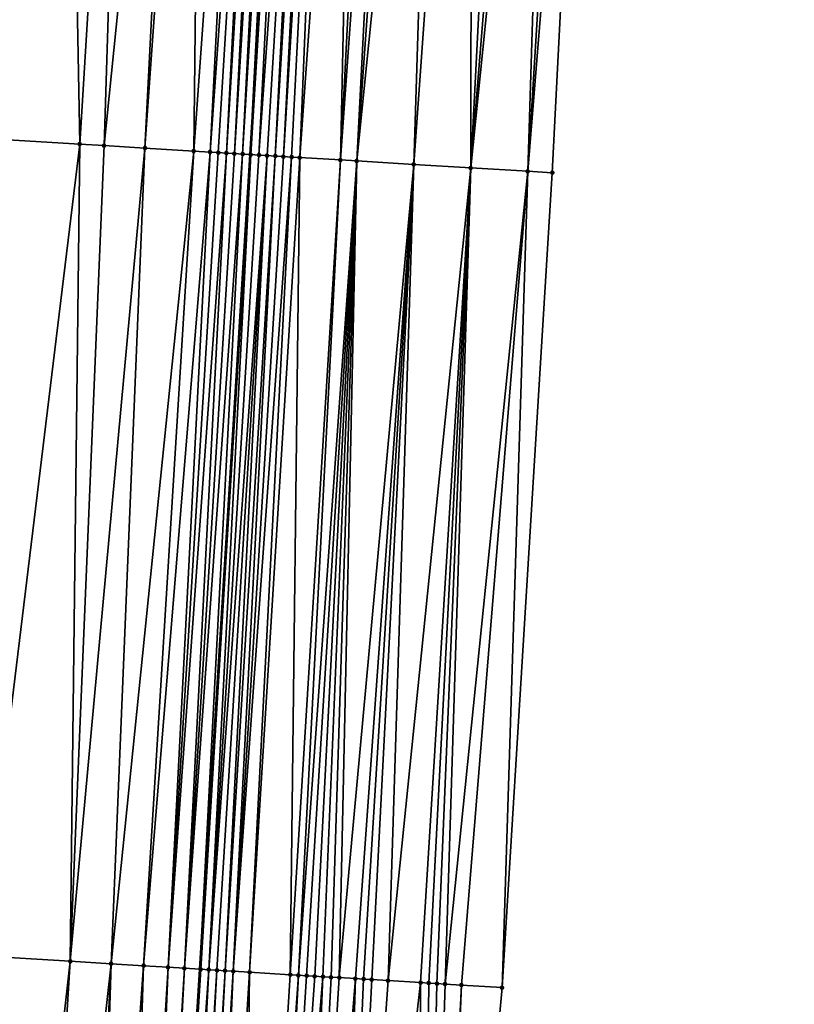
# Model space of a CAD drawing. Header units: feet. Extents: x 2004186 to 2014793, y 836912 to 864902.
# Tile 227 of 256: x 2010641 to 2010659, y 843863 to 843887. Entities that reach past the tile are written whole.
import ezdxf

# ---------------------------------------------------------------- set-up
doc = ezdxf.new("R2010")
doc.units = ezdxf.units.FT
doc.header["$LTSCALE"] = 100
doc.header["$MEASUREMENT"] = 0
for name, color, linetype, lineweight in [('EP_Travel Lane', 5, 'Continuous', 40), ('Road Shots', 4, 'Continuous', 200), ('Road X-Section', 30, 'Continuous', 13)]:
    doc.layers.add(name, color=color, linetype=linetype, lineweight=lineweight)
doc.layers.add('I-77 SB_MM21-27-Surface-Border', color=7, linetype='Continuous')
doc.layers.add('I-77 SB_MM21-27-Surface-TIN', color=7, linetype='Continuous')

msp = doc.modelspace()

# ---------------------------------------------------------------- linework, layer by layer
at = {"layer": 'EP_Travel Lane'}
msp.add_polyline3d([(2010633.840819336, 843684.4456639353, 396.6153915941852), (2010635.051183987, 843704.397478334, 396.990028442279), (2010636.272717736, 843724.3420677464, 397.3495188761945), (2010637.50825552, 843744.2963298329, 397.7499063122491), (2010638.7452788, 843764.2539813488, 398.1147116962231), (2010639.982271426, 843784.2111383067, 398.5213092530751), (2010641.219326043, 843804.1692953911, 398.8736629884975), (2010642.456347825, 843824.1269227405, 399.2474745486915), (2010643.693338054, 843844.0840410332, 399.6478349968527), (2010644.930359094, 843864.04165641, 400.01933092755), (2010646.162889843, 843884.0047899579, 400.4260526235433), (2010647.389492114, 843903.9622924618, 400.8118967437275), (2010648.61562813, 843923.9209101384, 401.1935569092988), (2010649.841778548, 843943.8797622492, 401.5504929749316), (2010651.067762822, 843963.8359099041, 401.9144306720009), (2010652.293614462, 843983.7898986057, 402.2947427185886), (2010653.519511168, 844003.7446208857, 402.6985902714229)], dxfattribs=at)
at = {"layer": 'I-77 SB_MM21-27-Surface-Border', "color": 3, "linetype": 'ByBlock', "lineweight": -2}
msp.add_polyline3d([(2010659.494500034, 844003.3831283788, 402.478977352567), (2010658.073669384, 843983.4401941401, 402.0915249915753), (2010657.451407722, 843963.4494202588, 401.685072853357), (2010656.429759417, 843943.4808970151, 401.306699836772), (2010655.607569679, 843923.4974124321, 400.9500755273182), (2010654.585762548, 843903.5262939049, 400.5761461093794), (2010653.56352265, 843883.5566796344, 400.176583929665), (2010652.335537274, 843863.5889700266, 399.7899535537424), (2010650.504549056, 843843.668147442, 399.4066081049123), (2010649.871313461, 843823.6739154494, 398.9861374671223), (2010648.639181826, 843803.7160686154, 398.6161907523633), (2010647.407038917, 843783.7580391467, 398.2520786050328), (2010645.975288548, 843763.8125357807, 397.8542602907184), (2010644.74318615, 843743.8551625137, 397.469343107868), (2010642.713795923, 843723.9495095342, 397.1144669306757), (2010641.494798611, 843704.011147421, 396.742496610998), (2010640.084793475, 843684.0713201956, 396.389644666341)], dxfattribs=at)
at = {"layer": 'I-77 SB_MM21-27-Surface-TIN', "color": 128, "linetype": 'ByBlock', "lineweight": -2}
for points in [[(2010641.609664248, 843904.3142725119, 400.9047333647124), (2010640.212267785, 843904.3996139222, 400.9141573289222), (2010637.79261508, 843884.5150799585, 400.5408713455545)], [(2010641.609664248, 843904.3142725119, 400.9047333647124), (2010637.79261508, 843884.5150799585, 400.5408713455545), (2010641.984798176, 843884.2589524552, 400.5100497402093)], [(2010643.206693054, 843904.2168093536, 400.8902003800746), (2010641.609664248, 843904.3142725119, 400.9047333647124), (2010641.984798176, 843884.2589524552, 400.5100497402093)], [(2010643.206693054, 843904.2168093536, 400.8902003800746), (2010641.984798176, 843884.2589524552, 400.5100497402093), (2010642.583680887, 843884.2223532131, 400.506111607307)], [(2010644.60409265, 843904.1315191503, 400.8780192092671), (2010643.206693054, 843904.2168093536, 400.8902003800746), (2010642.583680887, 843884.2223532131, 400.506111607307)], [(2010644.60409265, 843904.1315191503, 400.8780192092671), (2010642.583680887, 843884.2223532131, 400.506111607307), (2010643.581825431, 843884.1614637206, 400.4942564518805)], [(2010645.003352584, 843904.1071980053, 400.8719821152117), (2010644.60409265, 843904.1315191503, 400.8780192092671), (2010643.581825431, 843884.1614637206, 400.4942564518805)], [(2010645.003352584, 843904.1071980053, 400.8719821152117), (2010643.581825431, 843884.1614637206, 400.4942564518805), (2010644.77961029, 843884.0885825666, 400.471009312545)], [(2010646.201145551, 843904.0344497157, 400.8422864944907), (2010645.003352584, 843904.1071980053, 400.8719821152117), (2010644.77961029, 843884.0885825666, 400.471009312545)], [(2010646.201145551, 843904.0344497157, 400.8422864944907), (2010644.77961029, 843884.0885825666, 400.471009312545), (2010645.178876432, 843884.0643626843, 400.4596838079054)], [(2010646.6004138, 843904.0102644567, 400.8289327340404), (2010646.201145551, 843904.0344497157, 400.8422864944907), (2010645.178876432, 843884.0643626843, 400.4596838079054)], [(2010646.6004138, 843904.0102644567, 400.8289327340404), (2010645.178876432, 843884.0643626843, 400.4596838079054), (2010645.378512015, 843884.0522937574, 400.4520344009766)], [(2010646.6004138, 843904.0102644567, 400.8289327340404), (2010645.378512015, 843884.0522937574, 400.4520344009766), (2010645.578142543, 843884.0401422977, 400.4483827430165)], [(2010646.800041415, 843903.9980654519, 400.8279835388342), (2010646.6004138, 843904.0102644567, 400.8289327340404), (2010645.578142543, 843884.0401422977, 400.4483827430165)], [(2010646.800041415, 843903.9980654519, 400.8279835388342), (2010645.578142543, 843884.0401422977, 400.4483827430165), (2010645.77777646, 843884.0280461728, 400.4420507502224)], [(2010646.999672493, 843903.9859230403, 400.8239871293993), (2010646.800041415, 843903.9980654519, 400.8279835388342), (2010645.77777646, 843884.0280461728, 400.4420507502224)], [(2010646.999672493, 843903.9859230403, 400.8239871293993), (2010645.77777646, 843884.0280461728, 400.4420507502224), (2010645.977415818, 843884.0160388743, 400.4314161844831)], [(2010647.19930735, 843903.9738423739, 400.8166661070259), (2010646.999672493, 843903.9859230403, 400.8239871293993), (2010645.977415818, 843884.0160388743, 400.4314161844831)], [(2010647.19930735, 843903.9738423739, 400.8166661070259), (2010645.977415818, 843884.0160388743, 400.4314161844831), (2010646.162889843, 843884.0047899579, 400.4260526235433)], [(2010647.19930735, 843903.9738423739, 400.8166661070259), (2010646.162889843, 843884.0047899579, 400.4260526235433), (2010647.389492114, 843903.9622924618, 400.8118967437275)], [(2010646.177049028, 843884.0039312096, 400.4256431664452), (2010647.389492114, 843903.9622924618, 400.8118967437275), (2010646.162889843, 843884.0047899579, 400.4260526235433)], [(2010647.398939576, 843903.9617187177, 400.8116598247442), (2010647.389492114, 843903.9622924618, 400.8118967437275), (2010646.177049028, 843884.0039312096, 400.4256431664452)], [(2010647.398939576, 843903.9617187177, 400.8116598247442), (2010646.177049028, 843884.0039312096, 400.4256431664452), (2010646.376675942, 843883.9917207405, 400.4248497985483)], [(2010647.798194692, 843903.9373188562, 400.8098611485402), (2010647.398939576, 843903.9617187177, 400.8116598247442), (2010646.376675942, 843883.9917207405, 400.4248497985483)], [(2010647.798194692, 843903.9373188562, 400.8098611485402), (2010646.376675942, 843883.9917207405, 400.4248497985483), (2010646.576298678, 843883.9794420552, 400.4273606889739)], [(2010647.798194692, 843903.9373188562, 400.8098611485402), (2010646.576298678, 843883.9794420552, 400.4273606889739), (2010646.775925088, 843883.967223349, 400.4269662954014)], [(2010647.997824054, 843903.92514839, 400.8073753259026), (2010647.798194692, 843903.9373188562, 400.8098611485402), (2010646.775925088, 843883.967223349, 400.4269662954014)], [(2010647.997824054, 843903.92514839, 400.8073753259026), (2010646.775925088, 843883.967223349, 400.4269662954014), (2010646.975556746, 843883.9550903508, 400.4224203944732)], [(2010648.197457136, 843903.9130387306, 400.8016154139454), (2010647.997824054, 843903.92514839, 400.8073753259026), (2010646.975556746, 843883.9550903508, 400.4224203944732)], [(2010648.197457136, 843903.9130387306, 400.8016154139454), (2010646.975556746, 843883.9550903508, 400.4224203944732), (2010647.17519744, 843883.9431048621, 400.4107294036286)], [(2010648.197457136, 843903.9130387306, 400.8016154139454), (2010647.17519744, 843883.9431048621, 400.4107294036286), (2010647.37483533, 843883.9310736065, 400.4012552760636)], [(2010648.79636708, 843903.8768845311, 400.7749248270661), (2010648.197457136, 843903.9130387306, 400.8016154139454), (2010647.37483533, 843883.9310736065, 400.4012552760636)], [(2010648.79636708, 843903.8768845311, 400.7749248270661), (2010647.37483533, 843883.9310736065, 400.4012552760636), (2010648.373003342, 843883.8705672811, 400.3708402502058)], [(2010649.395265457, 843903.840541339, 400.7584103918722), (2010648.79636708, 843903.8768845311, 400.7749248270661), (2010648.373003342, 843883.8705672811, 400.3708402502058)], [(2010649.794526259, 843903.8162343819, 400.7516093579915), (2010649.395265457, 843903.840541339, 400.7584103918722), (2010648.373003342, 843883.8705672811, 400.3708402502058)], [(2010649.794526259, 843903.8162343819, 400.7516093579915), (2010648.373003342, 843883.8705672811, 400.3708402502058), (2010648.772264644, 843883.8462683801, 400.3633422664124)], [(2010650.193794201, 843903.7920441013, 400.7385259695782), (2010649.794526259, 843903.8162343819, 400.7516093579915), (2010648.772264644, 843883.8462683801, 400.3633422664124)], [(2010650.792702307, 843903.755859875, 400.7134521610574), (2010650.193794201, 843903.7920441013, 400.7385259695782), (2010648.772264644, 843883.8462683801, 400.3633422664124)], [(2010650.792702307, 843903.755859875, 400.7134521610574), (2010648.772264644, 843883.8462683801, 400.3633422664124), (2010650.169717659, 843883.7618501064, 400.3066860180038)], [(2010651.591242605, 843903.707551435, 400.6834020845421), (2010650.792702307, 843903.755859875, 400.7134521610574), (2010650.169717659, 843883.7618501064, 400.3066860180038)], [(2010651.591242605, 843903.707551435, 400.6834020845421), (2010650.169717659, 843883.7618501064, 400.3066860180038), (2010651.567166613, 843883.6773655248, 400.2532415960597)], [(2010652.589413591, 843903.6470942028, 400.6496991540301), (2010651.591242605, 843903.707551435, 400.6834020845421), (2010651.567166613, 843883.6773655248, 400.2532415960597)], [(2010653.188318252, 843903.6108536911, 400.6276559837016), (2010652.589413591, 843903.6470942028, 400.6496991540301), (2010651.567166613, 843883.6773655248, 400.2532415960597)], [(2010653.587588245, 843903.5866969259, 400.6127680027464), (2010653.188318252, 843903.6108536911, 400.6276559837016), (2010651.567166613, 843883.6773655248, 400.2532415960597)], [(2010653.587588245, 843903.5866969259, 400.6127680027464), (2010651.567166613, 843883.6773655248, 400.2532415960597), (2010652.964618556, 843883.5929297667, 400.1974322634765)], [(2010654.186493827, 843903.5504714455, 400.5899154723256), (2010653.587588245, 843903.5866969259, 400.6127680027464), (2010652.964618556, 843883.5929297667, 400.1974322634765)], [(2010654.186493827, 843903.5504714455, 400.5899154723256), (2010652.964618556, 843883.5929297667, 400.1974322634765), (2010654.585762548, 843903.5262939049, 400.5761461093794)], [(2010654.585762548, 843903.5262939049, 400.5761461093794), (2010652.964618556, 843883.5929297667, 400.1974322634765), (2010653.56352265, 843883.5566796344, 400.176583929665)], [(2010641.984798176, 843884.2589524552, 400.5100497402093), (2010637.79261508, 843884.5150799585, 400.5408713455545), (2010639.559475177, 843864.3714510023, 400.1106788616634)], [(2010641.984798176, 843884.2589524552, 400.5100497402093), (2010639.559475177, 843864.3714510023, 400.1106788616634), (2010641.755313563, 843864.2361961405, 400.0948769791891)], [(2010642.583680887, 843884.2223532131, 400.506111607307), (2010641.984798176, 843884.2589524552, 400.5100497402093), (2010641.755313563, 843864.2361961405, 400.0948769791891)], [(2010643.581825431, 843884.1614637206, 400.4942564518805), (2010642.583680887, 843884.2223532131, 400.506111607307), (2010641.755313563, 843864.2361961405, 400.0948769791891)], [(2010643.581825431, 843884.1614637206, 400.4942564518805), (2010641.755313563, 843864.2361961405, 400.0948769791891), (2010642.75342823, 843864.1748188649, 400.0824471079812)], [(2010644.77961029, 843884.0885825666, 400.471009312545), (2010643.581825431, 843884.1614637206, 400.4942564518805), (2010642.75342823, 843864.1748188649, 400.0824471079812)], [(2010644.77961029, 843884.0885825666, 400.471009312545), (2010642.75342823, 843864.1748188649, 400.0824471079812), (2010643.551925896, 843864.1258131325, 400.0675701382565)], [(2010645.178876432, 843884.0643626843, 400.4596838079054), (2010644.77961029, 843884.0885825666, 400.471009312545), (2010643.551925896, 843864.1258131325, 400.0675701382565)], [(2010645.178876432, 843884.0643626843, 400.4596838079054), (2010643.551925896, 843864.1258131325, 400.0675701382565), (2010644.150806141, 843864.0891721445, 400.0505951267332)], [(2010645.378512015, 843884.0522937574, 400.4520344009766), (2010645.178876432, 843884.0643626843, 400.4596838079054), (2010644.150806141, 843864.0891721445, 400.0505951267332)], [(2010645.578142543, 843884.0401422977, 400.4483827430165), (2010645.378512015, 843884.0522937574, 400.4520344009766), (2010644.150806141, 843864.0891721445, 400.0505951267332)], [(2010645.578142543, 843884.0401422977, 400.4483827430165), (2010644.150806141, 843864.0891721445, 400.0505951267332), (2010644.550056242, 843864.064689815, 400.0421023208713)], [(2010645.77777646, 843884.0280461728, 400.4420507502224), (2010645.578142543, 843884.0401422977, 400.4483827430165), (2010644.550056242, 843864.064689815, 400.0421023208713)], [(2010645.977415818, 843884.0160388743, 400.4314161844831), (2010645.77777646, 843884.0280461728, 400.4420507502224), (2010644.550056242, 843864.064689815, 400.0421023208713)], [(2010645.977415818, 843884.0160388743, 400.4314161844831), (2010644.550056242, 843864.064689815, 400.0421023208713), (2010644.930359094, 843864.04165641, 400.01933092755)], [(2010645.977415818, 843884.0160388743, 400.4314161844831), (2010644.930359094, 843864.04165641, 400.01933092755), (2010646.162889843, 843884.0047899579, 400.4260526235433)], [(2010644.949324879, 843864.040507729, 400.0181953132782), (2010646.162889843, 843884.0047899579, 400.4260526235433), (2010644.930359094, 843864.04165641, 400.01933092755)], [(2010646.177049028, 843884.0039312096, 400.4256431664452), (2010646.162889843, 843884.0047899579, 400.4260526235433), (2010644.949324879, 843864.040507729, 400.0181953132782)], [(2010646.177049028, 843884.0039312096, 400.4256431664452), (2010644.949324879, 843864.040507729, 400.0181953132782), (2010645.14894542, 843864.0281935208, 400.0176988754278)], [(2010646.376675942, 843883.9917207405, 400.4248497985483), (2010646.177049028, 843884.0039312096, 400.4256431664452), (2010645.14894542, 843864.0281935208, 400.0176988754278)], [(2010646.576298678, 843883.9794420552, 400.4273606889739), (2010646.376675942, 843883.9917207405, 400.4248497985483), (2010645.14894542, 843864.0281935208, 400.0176988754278)], [(2010646.576298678, 843883.9794420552, 400.4273606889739), (2010645.14894542, 843864.0281935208, 400.0176988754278), (2010645.348562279, 843864.0158196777, 400.0202640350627)], [(2010646.576298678, 843883.9794420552, 400.4273606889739), (2010645.348562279, 843864.0158196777, 400.0202640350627), (2010645.548183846, 843864.0035220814, 400.0189147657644)], [(2010646.775925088, 843883.967223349, 400.4269662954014), (2010646.576298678, 843883.9794420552, 400.4273606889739), (2010645.548183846, 843864.0035220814, 400.0189147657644)], [(2010646.775925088, 843883.967223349, 400.4269662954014), (2010645.548183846, 843864.0035220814, 400.0189147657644), (2010645.747808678, 843863.9912773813, 400.0148498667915)], [(2010646.975556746, 843883.9550903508, 400.4224203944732), (2010646.775925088, 843883.967223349, 400.4269662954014), (2010645.747808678, 843863.9912773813, 400.0148498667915)], [(2010647.17519744, 843883.9431048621, 400.4107294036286), (2010646.975556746, 843883.9550903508, 400.4224203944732), (2010645.747808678, 843863.9912773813, 400.0148498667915)], [(2010647.17519744, 843883.9431048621, 400.4107294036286), (2010645.747808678, 843863.9912773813, 400.0148498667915), (2010646.147070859, 843863.9669907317, 399.9963110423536)], [(2010647.37483533, 843883.9310736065, 400.4012552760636), (2010647.17519744, 843883.9431048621, 400.4107294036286), (2010646.147070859, 843863.9669907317, 399.9963110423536)], [(2010647.37483533, 843883.9310736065, 400.4012552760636), (2010646.147070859, 843863.9669907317, 399.9963110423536), (2010647.145209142, 843863.905995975, 399.9642430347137)], [(2010648.373003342, 843883.8705672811, 400.3708402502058), (2010647.37483533, 843883.9310736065, 400.4012552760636), (2010647.145209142, 843863.905995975, 399.9642430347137)], [(2010648.373003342, 843883.8705672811, 400.3708402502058), (2010647.145209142, 843863.905995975, 399.9642430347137), (2010647.344827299, 843863.8936431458, 399.9657293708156)], [(2010648.772264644, 843883.8462683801, 400.3633422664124), (2010648.373003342, 843883.8705672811, 400.3708402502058), (2010647.344827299, 843863.8936431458, 399.9657293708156)], [(2010648.772264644, 843883.8462683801, 400.3633422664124), (2010647.344827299, 843863.8936431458, 399.9657293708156), (2010647.544442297, 843863.8812391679, 399.9698416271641)], [(2010648.772264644, 843883.8462683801, 400.3633422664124), (2010647.544442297, 843863.8812391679, 399.9698416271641), (2010647.744067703, 843863.8690037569, 399.9652998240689)], [(2010648.772264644, 843883.8462683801, 400.3633422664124), (2010647.744067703, 843863.8690037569, 399.9652998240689), (2010647.943701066, 843863.8568972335, 399.9541410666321)], [(2010648.772264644, 843883.8462683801, 400.3633422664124), (2010647.943701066, 843863.8568972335, 399.9541410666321), (2010648.143337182, 843863.8448353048, 399.9406928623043)], [(2010648.772264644, 843883.8462683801, 400.3633422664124), (2010648.143337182, 843863.8448353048, 399.9406928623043), (2010648.342968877, 843863.8327017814, 399.9309202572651)], [(2010650.169717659, 843883.7618501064, 400.3066860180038), (2010648.772264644, 843883.8462683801, 400.3633422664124), (2010648.342968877, 843863.8327017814, 399.9309202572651)], [(2010650.169717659, 843883.7618501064, 400.3066860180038), (2010648.342968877, 843863.8327017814, 399.9309202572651), (2010648.742225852, 843863.8083307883, 399.9167115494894)], [(2010650.169717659, 843883.7618501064, 400.3066860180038), (2010648.742225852, 843863.8083307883, 399.9167115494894), (2010648.941851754, 843863.7961034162, 399.9117570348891)], [(2010650.169717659, 843883.7618501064, 400.3066860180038), (2010648.941851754, 843863.7961034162, 399.9117570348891), (2010649.141474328, 843863.7838221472, 399.9095695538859)], [(2010650.169717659, 843883.7618501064, 400.3066860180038), (2010649.141474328, 843863.7838221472, 399.9095695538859), (2010649.540739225, 843863.7595794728, 399.8887730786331)], [(2010651.567166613, 843883.6773655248, 400.2532415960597), (2010650.169717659, 843883.7618501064, 400.3066860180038), (2010649.540739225, 843863.7595794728, 399.8887730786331)], [(2010651.567166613, 843883.6773655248, 400.2532415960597), (2010649.540739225, 843863.7595794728, 399.8887730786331), (2010650.339251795, 843863.7108151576, 399.8615020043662)], [(2010651.567166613, 843883.6773655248, 400.2532415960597), (2010650.339251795, 843863.7108151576, 399.8615020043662), (2010650.538876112, 843863.6985621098, 399.8578656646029)], [(2010651.567166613, 843883.6773655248, 400.2532415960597), (2010650.538876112, 843863.6985621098, 399.8578656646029), (2010650.738502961, 843863.6863500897, 399.8521229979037)], [(2010651.567166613, 843883.6773655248, 400.2532415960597), (2010650.738502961, 843863.6863500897, 399.8521229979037), (2010650.938135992, 843863.6742381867, 399.8412404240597)], [(2010652.964618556, 843883.5929297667, 400.1974322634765), (2010651.567166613, 843883.6773655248, 400.2532415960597), (2010650.938135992, 843863.6742381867, 399.8412404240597)], [(2010652.964618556, 843883.5929297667, 400.1974322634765), (2010650.938135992, 843863.6742381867, 399.8412404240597), (2010651.337395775, 843863.6499126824, 399.8246963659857)], [(2010652.964618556, 843883.5929297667, 400.1974322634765), (2010651.337395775, 843863.6499126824, 399.8246963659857), (2010652.335537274, 843863.5889700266, 399.7899535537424)], [(2010652.964618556, 843883.5929297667, 400.1974322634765), (2010652.335537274, 843863.5889700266, 399.7899535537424), (2010653.56352265, 843883.5566796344, 400.176583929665)], [(2010641.755313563, 843864.2361961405, 400.0948769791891), (2010639.559475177, 843864.3714510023, 400.1106788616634), (2010639.525086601, 843844.3400398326, 399.7177352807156)], [(2010641.755313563, 843864.2361961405, 400.0948769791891), (2010639.525086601, 843844.3400398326, 399.7177352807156), (2010640.523200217, 843844.2786455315, 399.7059077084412)], [(2010642.75342823, 843864.1748188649, 400.0824471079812), (2010641.755313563, 843864.2361961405, 400.0948769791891), (2010640.523200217, 843844.2786455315, 399.7059077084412)], [(2010642.75342823, 843864.1748188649, 400.0824471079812), (2010640.523200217, 843844.2786455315, 399.7059077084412), (2010641.720939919, 843844.2050268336, 399.6888526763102)], [(2010642.75342823, 843864.1748188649, 400.0824471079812), (2010641.720939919, 843844.2050268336, 399.6888526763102), (2010642.120185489, 843844.1804711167, 399.6840163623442)], [(2010643.551925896, 843864.1258131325, 400.0675701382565), (2010642.75342823, 843864.1748188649, 400.0824471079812), (2010642.120185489, 843844.1804711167, 399.6840163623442)], [(2010643.551925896, 843864.1258131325, 400.0675701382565), (2010642.120185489, 843844.1804711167, 399.6840163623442), (2010642.918686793, 843844.1315243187, 399.6656924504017)], [(2010644.150806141, 843864.0891721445, 400.0505951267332), (2010643.551925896, 843864.1258131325, 400.0675701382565), (2010642.918686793, 843844.1315243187, 399.6656924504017)], [(2010644.150806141, 843864.0891721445, 400.0505951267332), (2010642.918686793, 843844.1315243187, 399.6656924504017), (2010643.317935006, 843844.1070114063, 399.6586068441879)], [(2010644.550056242, 843864.064689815, 400.0421023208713), (2010644.150806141, 843864.0891721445, 400.0505951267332), (2010643.317935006, 843844.1070114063, 399.6586068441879)], [(2010644.550056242, 843864.064689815, 400.0421023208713), (2010643.317935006, 843844.1070114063, 399.6586068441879), (2010643.517562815, 843844.0948149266, 399.65191239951)], [(2010644.550056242, 843864.064689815, 400.0421023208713), (2010643.517562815, 843844.0948149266, 399.65191239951), (2010644.930359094, 843864.04165641, 400.01933092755)], [(2010643.517562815, 843844.0948149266, 399.65191239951), (2010643.693338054, 843844.0840410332, 399.6478349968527), (2010644.930359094, 843864.04165641, 400.01933092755)], [(2010643.717188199, 843844.0825791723, 399.6472817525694), (2010644.930359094, 843864.04165641, 400.01933092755), (2010643.693338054, 843844.0840410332, 399.6478349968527)], [(2010644.949324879, 843864.040507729, 400.0181953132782), (2010644.930359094, 843864.04165641, 400.01933092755), (2010643.717188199, 843844.0825791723, 399.6472817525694)], [(2010645.14894542, 843864.0281935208, 400.0176988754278), (2010644.949324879, 843864.040507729, 400.0181953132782), (2010643.717188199, 843844.0825791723, 399.6472817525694)], [(2010645.14894542, 843864.0281935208, 400.0176988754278), (2010643.717188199, 843844.0825791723, 399.6472817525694), (2010644.116425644, 843844.0578918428, 399.6493614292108)], [(2010645.348562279, 843864.0158196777, 400.0202640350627), (2010645.14894542, 843864.0281935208, 400.0176988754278), (2010644.116425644, 843844.0578918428, 399.6493614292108)], [(2010645.348562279, 843864.0158196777, 400.0202640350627), (2010644.116425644, 843844.0578918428, 399.6493614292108), (2010644.316050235, 843844.0456432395, 399.6454059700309)], [(2010645.548183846, 843864.0035220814, 400.0189147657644), (2010645.348562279, 843864.0158196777, 400.0202640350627), (2010644.316050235, 843844.0456432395, 399.6454059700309)], [(2010645.548183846, 843864.0035220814, 400.0189147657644), (2010644.316050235, 843844.0456432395, 399.6454059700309), (2010644.515678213, 843844.0334494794, 399.6385686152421)], [(2010645.747808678, 843863.9912773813, 400.0148498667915), (2010645.548183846, 843864.0035220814, 400.0189147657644), (2010644.515678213, 843844.0334494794, 399.6385686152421)], [(2010645.747808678, 843863.9912773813, 400.0148498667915), (2010644.515678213, 843844.0334494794, 399.6385686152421), (2010644.914954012, 843844.0093834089, 399.6080023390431)], [(2010646.147070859, 843863.9669907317, 399.9963110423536), (2010645.747808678, 843863.9912773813, 400.0148498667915), (2010644.914954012, 843844.0093834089, 399.6080023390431)], [(2010646.147070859, 843863.9669907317, 399.9963110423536), (2010644.914954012, 843844.0093834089, 399.6080023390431), (2010645.913103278, 843843.9485665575, 399.5658309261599)], [(2010647.145209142, 843863.905995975, 399.9642430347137), (2010646.147070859, 843863.9669907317, 399.9963110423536), (2010645.913103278, 843843.9485665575, 399.5658309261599)], [(2010647.344827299, 843863.8936431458, 399.9657293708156), (2010647.145209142, 843863.905995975, 399.9642430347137), (2010645.913103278, 843843.9485665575, 399.5658309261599)], [(2010647.344827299, 843863.8936431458, 399.9657293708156), (2010645.913103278, 843843.9485665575, 399.5658309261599), (2010646.312345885, 843843.923962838, 399.5635170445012)], [(2010647.544442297, 843863.8812391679, 399.9698416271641), (2010647.344827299, 843863.8936431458, 399.9657293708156), (2010646.312345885, 843843.923962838, 399.5635170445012)], [(2010647.744067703, 843863.8690037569, 399.9652998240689), (2010647.544442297, 843863.8812391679, 399.9698416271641), (2010646.312345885, 843843.923962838, 399.5635170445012)], [(2010647.943701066, 843863.8568972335, 399.9541410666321), (2010647.744067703, 843863.8690037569, 399.9652998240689), (2010646.312345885, 843843.923962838, 399.5635170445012)], [(2010647.943701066, 843863.8568972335, 399.9541410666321), (2010646.312345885, 843843.923962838, 399.5635170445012), (2010647.110865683, 843843.8753156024, 399.5294517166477)], [(2010648.143337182, 843863.8448353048, 399.9406928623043), (2010647.943701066, 843863.8568972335, 399.9541410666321), (2010647.110865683, 843843.8753156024, 399.5294517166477)], [(2010648.342968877, 843863.8327017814, 399.9309202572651), (2010648.143337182, 843863.8448353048, 399.9406928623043), (2010647.110865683, 843843.8753156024, 399.5294517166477)], [(2010648.742225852, 843863.8083307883, 399.9167115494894), (2010648.342968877, 843863.8327017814, 399.9309202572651), (2010647.110865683, 843843.8753156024, 399.5294517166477)], [(2010648.742225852, 843863.8083307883, 399.9167115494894), (2010647.110865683, 843843.8753156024, 399.5294517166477), (2010648.109008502, 843843.8143943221, 399.4927678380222)], [(2010648.941851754, 843863.7961034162, 399.9117570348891), (2010648.742225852, 843863.8083307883, 399.9167115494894), (2010648.109008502, 843843.8143943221, 399.4927678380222)], [(2010649.141474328, 843863.7838221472, 399.9095695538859), (2010648.941851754, 843863.7961034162, 399.9117570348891), (2010648.109008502, 843843.8143943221, 399.4927678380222)], [(2010649.540739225, 843863.7595794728, 399.8887730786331), (2010649.141474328, 843863.7838221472, 399.9095695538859), (2010648.109008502, 843843.8143943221, 399.4927678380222)], [(2010650.339251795, 843863.7108151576, 399.8615020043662), (2010649.540739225, 843863.7595794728, 399.8887730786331), (2010648.109008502, 843843.8143943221, 399.4927678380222)], [(2010650.339251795, 843863.7108151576, 399.8615020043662), (2010648.109008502, 843843.8143943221, 399.4927678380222), (2010650.304921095, 843843.6803414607, 399.4134318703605)], [(2010650.538876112, 843863.6985621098, 399.8578656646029), (2010650.339251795, 843863.7108151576, 399.8615020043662), (2010650.304921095, 843843.6803414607, 399.4134318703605)], [(2010650.738502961, 843863.6863500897, 399.8521229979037), (2010650.538876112, 843863.6985621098, 399.8578656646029), (2010650.304921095, 843843.6803414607, 399.4134318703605)], [(2010650.938135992, 843863.6742381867, 399.8412404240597), (2010650.738502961, 843863.6863500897, 399.8521229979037), (2010650.304921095, 843843.6803414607, 399.4134318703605)], [(2010651.337395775, 843863.6499126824, 399.8246963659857), (2010650.938135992, 843863.6742381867, 399.8412404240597), (2010650.304921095, 843843.6803414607, 399.4134318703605)], [(2010651.337395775, 843863.6499126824, 399.8246963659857), (2010650.304921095, 843843.6803414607, 399.4134318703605), (2010650.504549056, 843843.668147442, 399.4066081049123)], [(2010651.337395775, 843863.6499126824, 399.8246963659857), (2010650.504549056, 843843.668147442, 399.4066081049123), (2010652.335537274, 843863.5889700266, 399.7899535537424)]]:
    msp.add_3dface(points, dxfattribs=at)
at = {"layer": 'Road Shots', "lineweight": 100}
for p in [(2010641.984798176, 843884.2589524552, 400.5100497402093), (2010642.583680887, 843884.2223532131, 400.506111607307), (2010643.581825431, 843884.1614637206, 400.4942564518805), (2010644.77961029, 843884.0885825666, 400.471009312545), (2010645.178876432, 843884.0643626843, 400.4596838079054), (2010645.378512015, 843884.0522937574, 400.4520344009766), (2010645.578142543, 843884.0401422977, 400.4483827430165), (2010645.77777646, 843884.0280461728, 400.4420507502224), (2010645.977415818, 843884.0160388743, 400.4314161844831), (2010646.177049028, 843884.0039312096, 400.4256431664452), (2010646.376675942, 843883.9917207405, 400.4248497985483), (2010646.576298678, 843883.9794420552, 400.4273606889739), (2010646.775925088, 843883.967223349, 400.4269662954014), (2010646.975556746, 843883.9550903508, 400.4224203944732), (2010647.17519744, 843883.9431048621, 400.4107294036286), (2010647.37483533, 843883.9310736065, 400.4012552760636), (2010648.373003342, 843883.8705672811, 400.3708402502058), (2010648.772264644, 843883.8462683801, 400.3633422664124), (2010650.169717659, 843883.7618501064, 400.3066860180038), (2010651.567166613, 843883.6773655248, 400.2532415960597), (2010652.964618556, 843883.5929297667, 400.1974322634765), (2010653.56352265, 843883.5566796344, 400.176583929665), (2010641.755313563, 843864.2361961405, 400.0948769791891), (2010642.75342823, 843864.1748188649, 400.0824471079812), (2010643.551925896, 843864.1258131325, 400.0675701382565), (2010644.150806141, 843864.0891721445, 400.0505951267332), (2010644.550056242, 843864.064689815, 400.0421023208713), (2010644.949324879, 843864.040507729, 400.0181953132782), (2010645.14894542, 843864.0281935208, 400.0176988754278), (2010645.348562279, 843864.0158196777, 400.0202640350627), (2010645.548183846, 843864.0035220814, 400.0189147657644), (2010645.747808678, 843863.9912773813, 400.0148498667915), (2010646.147070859, 843863.9669907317, 399.9963110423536), (2010647.145209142, 843863.905995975, 399.9642430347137), (2010647.344827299, 843863.8936431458, 399.9657293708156), (2010647.544442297, 843863.8812391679, 399.9698416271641), (2010647.744067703, 843863.8690037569, 399.9652998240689), (2010647.943701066, 843863.8568972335, 399.9541410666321), (2010648.143337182, 843863.8448353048, 399.9406928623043), (2010648.342968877, 843863.8327017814, 399.9309202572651), (2010648.742225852, 843863.8083307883, 399.9167115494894), (2010648.941851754, 843863.7961034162, 399.9117570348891), (2010649.141474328, 843863.7838221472, 399.9095695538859), (2010649.540739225, 843863.7595794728, 399.8887730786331), (2010650.339251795, 843863.7108151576, 399.8615020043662), (2010650.538876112, 843863.6985621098, 399.8578656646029), (2010650.738502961, 843863.6863500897, 399.8521229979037), (2010650.938135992, 843863.6742381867, 399.8412404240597), (2010651.337395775, 843863.6499126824, 399.8246963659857), (2010652.335537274, 843863.5889700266, 399.7899535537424)]:
    msp.add_point(p, dxfattribs=at)
at = {"layer": 'Road X-Section', "extrusion": (0.06112116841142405, 0.9979161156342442, 0.02067919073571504), "elevation": 965026.7713303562, "flags": 128}
msp.add_lwpolyline([(-1955253.961684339, -19560.20630963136), (-1955254.961684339, -19560.17011470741), (-1955255.961684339, -19560.1291535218), (-1955256.361684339, -19560.11993825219), (-1955256.561684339, -19560.11342041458), (-1955256.961684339, -19560.09450373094), (-1955257.361684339, -19560.06891442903), (-1955257.761684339, -19560.04290540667), (-1955257.961684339, -19560.03658561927), (-1955258.161684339, -19560.03648215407), (-1955258.561684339, -19560.04547672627), (-1955258.761684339, -19560.04034681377), (-1955259.161684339, -19560.01678117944), (-1955259.361684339, -19560.00667742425), (-1955259.961684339, -19559.9805538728), (-1955260.761684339, -19559.95691503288), (-1955261.961684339, -19559.92982678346), (-1955262.561684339, -19559.91589543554), (-1955263.561684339, -19559.89475683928), (-1955264.561684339, -19559.87314217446), (-1955265.761684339, -19559.85438706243), (-1955266.161684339, -19559.84863567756), (-1955266.761684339, -19559.8315155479), (-1955267.361684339, -19559.81123456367), (-1955269.161684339, -19559.76294264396), (-1955269.561684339, -19559.75192497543), (-1955270.161684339, -19559.74156494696), (-1955270.561684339, -19559.74092109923), (-1955270.761684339, -19559.7377534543), (-1955271.161684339, -19559.73721085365), (-1955271.361684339, -19559.731982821), (-1955271.961684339, -19559.70886433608), (-1955272.56168434, -19559.69508759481), (-1955276.161684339, -19559.64941190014), (-1955277.961684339, -19559.61318893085), (-1955279.161684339, -19559.59115442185), (-1955280.561684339, -19559.56840691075), (-1955281.361684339, -19559.55917104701), (-1955281.761684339, -19559.55199728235), (-1955282.361684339, -19559.54731127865), (-1955282.561684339, -19559.54546565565), (-1955282.961684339, -19559.54943301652), (-1955283.361684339, -19559.5610372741), (-1955283.761684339, -19559.56554848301), (-1955283.961684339, -19559.56582299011), (-1955284.761684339, -19559.58154205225), (-1955285.561684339, -19559.59766653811), (-1955286.761684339, -19559.61437373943), (-1955290.961684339, -19559.645201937), (-1955291.561684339, -19559.64914091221), (-1955292.561684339, -19559.66099860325), (-1955293.761684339, -19559.68425071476), (-1955294.161684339, -19559.69557864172), (-1955294.361684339, -19559.70322968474), (-1955294.561684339, -19559.70688212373), (-1955294.761684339, -19559.71321547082), (-1955294.961684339, -19559.72385231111), (-1955295.161684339, -19559.7296265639), (-1955295.361684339, -19559.73042010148), (-1955295.561684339, -19559.72790867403), (-1955295.761684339, -19559.72830315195), (-1955295.961684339, -19559.73285002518), (-1955296.161684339, -19559.74454351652), (-1955296.361684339, -19559.75401967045), (-1955297.361684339, -19559.78444120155), (-1955297.761684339, -19559.79194078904), (-1955299.161684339, -19559.84860915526), (-1955300.561684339, -19559.90206500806), (-1955301.961684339, -19559.95788627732), (-1955302.561684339, -19559.97873907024)], dxfattribs=at)
at = {"layer": 'Road X-Section', "extrusion": (0.06160765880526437, 0.9979097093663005, 0.01951174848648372), "elevation": 965979.0524786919, "flags": 128}
msp.add_lwpolyline([(-1954784.173783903, -18451.91327753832), (-1954785.173783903, -18451.87618435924), (-1954785.973783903, -18451.84428165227), (-1954786.173783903, -18451.83473520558), (-1954786.573783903, -18451.82002228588), (-1954786.773783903, -18451.81057296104), (-1954786.973783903, -18451.80518775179), (-1954787.173783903, -18451.80264953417), (-1954787.373783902, -18451.79601365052), (-1954787.773783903, -18451.77341376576), (-1954788.173783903, -18451.74909907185), (-1954788.373783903, -18451.73898774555), (-1954788.573783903, -18451.73187970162), (-1954788.773783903, -18451.73242712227), (-1954789.173783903, -18451.74395192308), (-1954789.373783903, -18451.73947438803), (-1954789.773783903, -18451.70819472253), (-1954790.173783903, -18451.69365276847), (-1954790.573783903, -18451.67473054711), (-1954791.173783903, -18451.65448499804), (-1954791.973783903, -18451.63692334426), (-1954792.573783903, -18451.62341060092), (-1954793.973783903, -18451.59593320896), (-1954795.173783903, -18451.56958825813), (-1954796.573783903, -18451.54751180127), (-1954797.173783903, -18451.53392268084), (-1954797.973783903, -18451.5107998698), (-1954798.773783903, -18451.49086249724), (-1954799.573783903, -18451.46946447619), (-1954799.973783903, -18451.46143430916), (-1954800.573783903, -18451.44301290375), (-1954800.773783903, -18451.43871226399), (-1954801.373783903, -18451.43711275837), (-1954801.573783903, -18451.43846676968), (-1954801.773783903, -18451.43543022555), (-1954802.373783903, -18451.41235873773), (-1954802.773783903, -18451.40167782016), (-1954803.373783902, -18451.39259931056), (-1954805.173783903, -18451.37210482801), (-1954806.773783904, -18451.34939662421), (-1954807.973783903, -18451.32824498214), (-1954809.173783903, -18451.31219837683), (-1954812.373783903, -18451.25889929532), (-1954813.173783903, -18451.25173912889), (-1954813.373783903, -18451.25300072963), (-1954813.573783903, -18451.25828706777), (-1954813.773783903, -18451.26135228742), (-1954814.573783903, -18451.26532594), (-1954816.373783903, -18451.30088717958), (-1954817.573783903, -18451.31769834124), (-1954820.373783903, -18451.34226050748), (-1954822.573783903, -18451.35806539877), (-1954823.573783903, -18451.37049763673), (-1954824.373783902, -18451.38537743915), (-1954824.973783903, -18451.40235568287), (-1954825.373783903, -18451.41085010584), (-1954825.773783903, -18451.43476166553), (-1954825.973783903, -18451.4352581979), (-1954826.173783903, -18451.43269254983), (-1954826.373783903, -18451.43404207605), (-1954826.573783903, -18451.43810774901), (-1954826.973783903, -18451.4566501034), (-1954827.973783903, -18451.48872421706), (-1954828.173783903, -18451.48723759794), (-1954828.373783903, -18451.48312455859), (-1954828.573783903, -18451.48766722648), (-1954828.773783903, -18451.49882810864), (-1954828.973783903, -18451.51227887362), (-1954829.173783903, -18451.52205333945), (-1954829.573783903, -18451.53626475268), (-1954829.773783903, -18451.54122021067), (-1954829.973783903, -18451.54340810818), (-1954830.373783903, -18451.56420854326), (-1954831.173783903, -18451.59148481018), (-1954831.373783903, -18451.59512184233), (-1954831.573783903, -18451.60086560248), (-1954831.773783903, -18451.61175024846), (-1954832.173783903, -18451.62829745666), (-1954833.173783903, -18451.66304688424)], dxfattribs=at)

doc.saveas('drawing.dxf')
